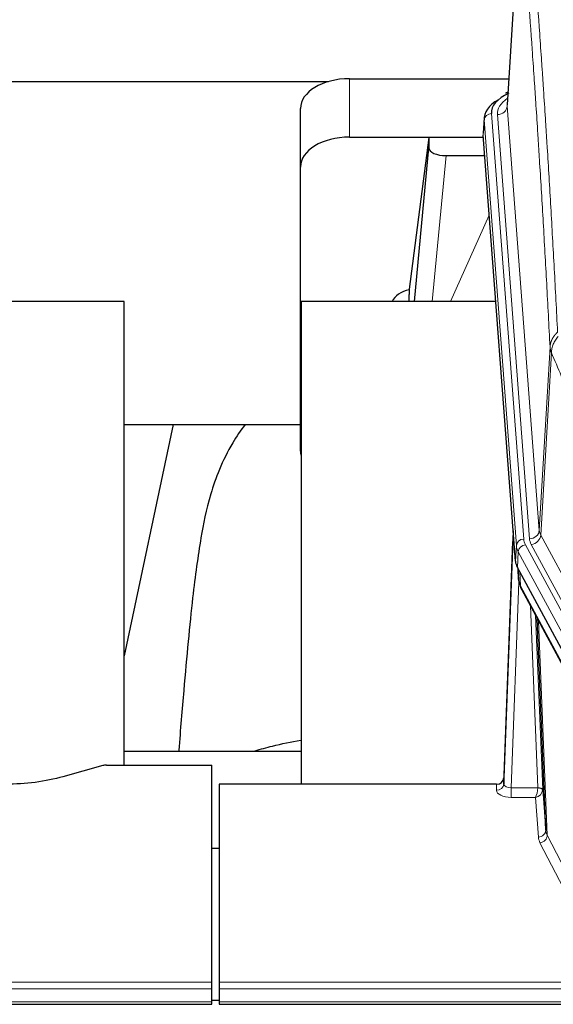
# Model space of a CAD drawing. Header units: inches. Extents: x 0 to 23760, y -13 to 16800.
# Tile 185 of 209: x 17235 to 17453, y 13955 to 14356. Entities that reach past the tile are written whole.
import ezdxf

# ---------------------------------------------------------------- set-up
doc = ezdxf.new("R2010")
doc.units = ezdxf.units.IN
doc.layers.add('254', color=7, linetype='Continuous', true_color=0xffffff)

msp = doc.modelspace()

# ---------------------------------------------------------------- linework, layer by layer
at = {"layer": '254', "color": 2, "linetype": 'Continuous', "lineweight": 25}
for p, q in [((17439.199, 14407.873), (17433.949, 14321.237)), ((17194.955, 14330.631), (17361.142, 14330.631)), ((17369.77, 14331.835), (17434.591, 14331.835)), ((17434.26, 14326.379), (17433.317, 14325.944)), ((17349.77, 14295.859), (17349.77, 14319.661)), ((17424.57, 14315.886), (17424.189, 14309.604)), ((17437.313, 14135.367), (17424.195, 14308.82)), ((17369.77, 14308.033), (17424.256, 14308.033)), ((17402.081, 14307.944), (17394.033, 14246.158)), ((17424.263, 14307.944), (17402.081, 14307.944)), ((17402.081, 14307.944), (17402.081, 14303.713)), ((17396.17, 14241.057), (17402.081, 14303.713)), ((17409.054, 14300.493), (17424.825, 14300.493)), ((17349.77, 14180.205), (17349.77, 14295.859)), ((17394.032, 14246.152), (17394.033, 14246.158)), ((17394.032, 14246.152), (17394.032, 14243.967)), ((17278.057, 14241.056), (17200.114, 14241.056)), ((17278.057, 14052.255), (17278.057, 14241.056)), ((17350.057, 14241.056), (17350.057, 14044.489)), ((17429.326, 14241.056), (17350.057, 14241.056)), ((17297.9, 14190.975), (17278.057, 14096.819)), ((17278.075, 14190.977), (17349.805, 14190.977)), ((17436.376, 14147.748), (17432.618, 14047.109)), ((17432.608, 14044.573), (17436.296, 14143.355)), ((17460.352, 14091.575), (17438.097, 14132.789)), ((17438.225, 14132.553), (17438.588, 14127.751)), ((17438.582, 14127.864), (17438.411, 14132.208)), ((17438.582, 14127.864), (17438.588, 14127.751)), ((17439.726, 14123.955), (17461.473, 14083.679)), ((17449.633, 14025.744), (17446.205, 14111.955)), ((17350.055, 14057.828), (17278.058, 14057.828)), ((17269.261, 14052.06), (17253.096, 14047.529)), ((17270.76, 14052.255), (17313.717, 14052.255)), ((17313.717, 13963.853), (17313.717, 14052.255)), ((17316.717, 14044.488), (17316.717, 13963.853)), ((17429.62, 14044.488), (17316.717, 14044.488)), ((17432.618, 14047.109), (17432.608, 14044.573)), ((17448.404, 14042.362), (17449.633, 14025.744)), ((17316.717, 14018.29), (17313.717, 14018.29)), ((17313.717, 13961.119), (17313.717, 13963.853)), ((17316.717, 13963.853), (17316.717, 13961.119)), ((17313.717, 13955.871), (17313.717, 13961.119)), ((17316.717, 13961.119), (17316.717, 13955.871)), ((17313.717, 13954.856), (17313.717, 13955.871)), ((17313.733, 13956.554), (17316.718, 13956.554)), ((17316.717, 13955.871), (17316.717, 13954.856)), ((16756.717, 13954.856), (17313.717, 13954.856)), ((17316.717, 13954.856), (17873.717, 13954.856))]:
    msp.add_line(p, q, dxfattribs=at)
at = {"layer": '254', "color": 110, "linetype": 'Continuous', "lineweight": 13}
for p, q in [((17439.201, 14407.251), (17433.953, 14320.661)), ((17369.77, 14308.033), (17369.77, 14331.835)), ((17433.953, 14320.661), (17447.02, 14147.888)), ((17427.57, 14317.67), (17440.68, 14144.309)), ((17429.961, 14317.235), (17443.028, 14144.462)), ((17424.575, 14315.1), (17424.195, 14308.82)), ((17437.686, 14141.739), (17424.575, 14315.1)), ((17409.054, 14300.493), (17403.447, 14241.057)), ((17410.859, 14241.057), (17426.656, 14276.279)), ((17447.02, 14147.888), (17451.396, 14222.565)), ((17451.952, 14220.231), (17447.601, 14145.979)), ((17447.601, 14145.979), (17468.953, 14106.436)), ((17437.313, 14135.367), (17437.686, 14141.739)), ((17441.378, 14142.018), (17463.552, 14100.953)), ((17465.077, 14102.627), (17443.725, 14142.171)), ((17438.471, 14139.162), (17438.097, 14132.789)), ((17460.645, 14098.096), (17438.471, 14139.162)), ((17438.227, 14132.548), (17438.582, 14127.864)), ((17439.148, 14130.842), (17439.367, 14125.285)), ((17438.731, 14126.893), (17435.6, 14043.041)), ((17439.367, 14125.285), (17461.114, 14085.009)), ((17446.406, 14043.128), (17443.384, 14117.179)), ((17445.511, 14113.239), (17448.404, 14042.362)), ((17446.751, 14110.944), (17450.218, 14023.733)), ((17429.609, 14042.04), (17429.62, 14044.488)), ((17435.6, 14043.041), (17435.6, 14039.126)), ((17435.6, 14043.041), (17446.405, 14043.041)), ((17435.6, 14039.126), (17445.442, 14039.126)), ((17446.636, 14022.977), (17445.442, 14039.126)), ((17450.218, 14023.733), (17471.703, 13982.119)), ((17468.795, 13979.056), (17447.31, 14020.67)), ((16756.717, 13963.853), (17313.717, 13963.853)), ((17316.717, 13963.853), (17873.717, 13963.853)), ((16756.717, 13961.119), (17313.717, 13961.119)), ((17316.717, 13961.119), (17873.717, 13961.119)), ((16756.717, 13955.871), (17313.717, 13955.871)), ((17316.717, 13955.871), (17873.717, 13955.871))]:
    msp.add_line(p, q, dxfattribs=at)
at = {"layer": '254', "color": 2, "linetype": 'Continuous', "lineweight": 25}
for centre, major_axis, ratio, start_param, end_param in [((17369.77, 14319.661), (-20, 0), 0.608706, 4.712389, 6.2831853), ((17451.589, 14318.044), (-24.034, 0.016), 0.461198, 5.4992389, 6.318352), ((17434.575, 14323.22), (1.258, -2.724), 0.6272114, 2.6666598, 3.1415983), ((17451.589, 14315.383), (-27.03, 0.194), 0.4633579, 5.618257, 6.3212481), ((17369.77, 14295.859), (-20, 0), 0.608706, 4.712389, 6.2831853), ((17409.107, 14303.738), (7.027, 0.031), 0.4617281, 3.1395348, 4.7027345), ((17396.911, 14238.978), (10.208, 0), 0.7029015, 1.8567446, 2.8477011), ((17396.911, 14047.587), (-10.152, 515.131), 0.0020796, 5.0973622, 5.1034662), ((17369.77, 14180.205), (-20, 0), 0.608706, 0, 0.1694742), ((17464.333, 14135.806), (27.037, 0.006), 0.4611335, 3.1763491, 3.3855005), ((17466.377, 14108.075), (-27.174, 22.247), 0.2659527, 0.2482941, 0.2802742), ((17465.226, 14137.351), (26.161, 11.46), 0.4493681, 3.0159633, 3.1613144), ((17443.08, 14126.176), (3.584, 1.776), 0.8816114, 2.7716102, 3.1419462), ((17270.763, 14050.797), (-3, 0.002), 0.4856498, 4.7136997, 5.2369038), ((17429.62, 14047.201), (3, 0.002), 0.9042699, 4.7116987, 6.2488686)]:
    msp.add_ellipse(centre, major_axis=major_axis, ratio=ratio, start_param=start_param, end_param=end_param, dxfattribs=at)
at = {"layer": '254', "color": 110, "linetype": 'Continuous', "lineweight": 13}
for centre, major_axis, ratio, start_param, end_param in [((17453.98, 14317.609), (-24.034, 0.016), 0.461198, 5.6862399, 6.318352), ((17429.961, 14320.783), (3.989, 0.302), 0.8864705, 4.6454478, 6.1638843), ((17427.57, 14315.009), (2.991, 0.226), 0.8864705, 1.5038552, 3.0222916), ((17443.028, 14148.01), (3.989, 0.302), 0.8864705, 4.6454478, 6.1638843), ((17467.046, 14148.4), (20.038, 0.241), 0.4621297, 3.1708089, 3.3799603), ((17436.296, 14141.202), (0.214, 6.443), 0.0117452, 0.5090713, 1.2305416), ((17440.68, 14141.648), (2.991, 0.226), 0.8864705, 1.5038552, 3.0222916), ((17464.698, 14144.7), (24.033, 0.005), 0.4611335, 3.1763491, 3.3855005), ((17467.046, 14144.852), (24.033, 0.005), 0.4611335, 3.1763491, 3.3855005), ((17443.725, 14145.719), (3.52, 1.9), 0.8606628, 4.2773553, 5.7957917), ((17439.294, 14143.263), (2.998, -0.112), 0.4302668, 3.1576572, 3.7226285), ((17464.698, 14142.039), (-27.028, 0.171), 0.4605352, 0.0378207, 0.2469722), ((17441.378, 14139.357), (2.64, 1.425), 0.8606628, 1.1357626, 2.6541991), ((17466.377, 14108.075), (-27.538, 20.422), 0.1820481, 0.3394749, 0.3714551), ((17443.246, 14125.855), (3.52, 1.9), 0.8606628, 2.7414655, 3.1415888), ((17429.609, 14044.664), (-3, 0.013), 0.8746179, 1.5745081, 3.1116779), ((17435.613, 14044.664), (3.004, 0.138), 0.5390598, 3.1127167, 4.683513), ((17435.613, 14042.04), (6.003, 0.008), 0.4854373, 3.1388974, 4.7096937), ((17445.442, 14041.749), (0.506, 2.997), 0.2740591, 3.694004, 5.2037138), ((17445.442, 14041.749), (2.669, 1.608), 0.8008031, 4.262859, 5.7725688), ((17445.407, 14043.096), (-1.001, 0.011), 0.9036686, 3.0924532, 3.1882188), ((17446.405, 14042.18), (1.996, -0.13), 0.4297663, 0.0674602, 1.5988341), ((17446.406, 14042.267), (1.998, 0.082), 0.4302193, 0.0160628, 1.553239), ((17445.407, 14042.235), (2.996, 0.15), 0.8842152, 6.1784612, 6.2742267), ((17446.636, 14025.601), (-2.992, -0.221), 0.8740585, 1.5062672, 3.1117425), ((17447.31, 14023.294), (-2.666, -1.376), 0.8484453, 1.1579292, 2.76165), ((17469.635, 14025.999), (-20.016, 0.121), 0.4848834, 0.0387668, 0.248091), ((17469.635, 14023.375), (-23.014, 0.002), 0.4845187, 0.0358431, 0.2451673)]:
    msp.add_ellipse(centre, major_axis=major_axis, ratio=ratio, start_param=start_param, end_param=end_param, dxfattribs=at)
for points, knots in [([(17442.256, 14413.867), (17442.828, 14407.176), (17443.955, 14393.533), (17445.601, 14372.292), (17446.667, 14357.613), (17447.455, 14346.409), (17447.847, 14340.759), (17448.298, 14334.081), (17448.491, 14331.202), (17448.619, 14329.278), (17448.682, 14328.314), (17449.001, 14323.484), (17449.381, 14317.64), (17449.819, 14310.74), (17450.005, 14307.765), (17450.13, 14305.778), (17450.191, 14304.782), (17450.748, 14295.804), (17451.72, 14279.597), (17453.131, 14254.544), (17454.039, 14237.348), (17454.486, 14228.627)], [0, 0, 0, 0, 0.125, 0.25, 0.375, 0.375, 0.4375, 0.46875, 0.484375, 0.484375, 0.5, 0.5, 0.5625, 0.59375, 0.609375, 0.609375, 0.625, 0.625, 0.75, 0.875, 1, 1, 1, 1]), ([(17451.396, 14222.565), (17450.951, 14231.259), (17450.046, 14248.401), (17448.639, 14273.375), (17447.669, 14289.533), (17447.114, 14298.483), (17447.052, 14299.476), (17446.928, 14301.457), (17446.742, 14304.423), (17446.306, 14311.302), (17445.927, 14317.128), (17445.609, 14321.944), (17445.546, 14322.905), (17445.418, 14324.823), (17445.226, 14327.694), (17444.776, 14334.352), (17444.386, 14339.985), (17443.599, 14351.156), (17442.536, 14365.793), (17440.895, 14386.974), (17439.771, 14400.578), (17439.201, 14407.251)], [0, 0, 0, 0, 0.125, 0.25, 0.375, 0.375, 0.390625, 0.390625, 0.40625, 0.4375, 0.5, 0.5, 0.515625, 0.515625, 0.53125, 0.5625, 0.625, 0.625, 0.75, 0.875, 1, 1, 1, 1]), ([(17451.396, 14222.565), (17451.397, 14222.58), (17451.399, 14222.61), (17451.402, 14222.654), (17451.405, 14222.699), (17451.409, 14222.744), (17451.413, 14222.789), (17451.417, 14222.834), (17451.421, 14222.878), (17451.426, 14222.923), (17451.43, 14222.968), (17451.436, 14223.013), (17451.441, 14223.057), (17451.446, 14223.102), (17451.452, 14223.147), (17451.458, 14223.191), (17451.465, 14223.236), (17451.471, 14223.28), (17451.478, 14223.325), (17451.485, 14223.369), (17451.493, 14223.414), (17451.5, 14223.458), (17451.508, 14223.503), (17451.516, 14223.547), (17451.525, 14223.592), (17451.533, 14223.636), (17451.542, 14223.68), (17451.551, 14223.725), (17451.561, 14223.769), (17451.57, 14223.813), (17451.58, 14223.857), (17451.59, 14223.901), (17451.601, 14223.945), (17451.611, 14223.989), (17451.622, 14224.033), (17451.633, 14224.077), (17451.645, 14224.121), (17451.656, 14224.165), (17451.668, 14224.209), (17451.68, 14224.252), (17451.693, 14224.296), (17451.705, 14224.34), (17451.718, 14224.383), (17451.731, 14224.427), (17451.745, 14224.47), (17451.758, 14224.514), (17451.772, 14224.557), (17451.786, 14224.6), (17451.8, 14224.644), (17451.815, 14224.687), (17451.83, 14224.73), (17451.845, 14224.773), (17451.86, 14224.816), (17451.876, 14224.859), (17451.892, 14224.902), (17451.908, 14224.945), (17451.924, 14224.987), (17451.94, 14225.03), (17451.957, 14225.073), (17451.974, 14225.115), (17451.991, 14225.158), (17452.009, 14225.2), (17452.027, 14225.242), (17452.045, 14225.285), (17452.063, 14225.327), (17452.081, 14225.369), (17452.1, 14225.411), (17452.119, 14225.453), (17452.138, 14225.495), (17452.157, 14225.537), (17452.177, 14225.578), (17452.197, 14225.62), (17452.217, 14225.662), (17452.237, 14225.703), (17452.258, 14225.744), (17452.278, 14225.786), (17452.305, 14225.839), (17452.339, 14225.904), (17452.38, 14225.981), (17452.422, 14226.057), (17452.464, 14226.133), (17452.507, 14226.209), (17452.551, 14226.285), (17452.596, 14226.36), (17452.642, 14226.435), (17452.688, 14226.51), (17452.735, 14226.584), (17452.783, 14226.658), (17452.832, 14226.731), (17452.881, 14226.805), (17452.931, 14226.877), (17452.982, 14226.95), (17453.034, 14227.022), (17453.087, 14227.094), (17453.14, 14227.165), (17453.194, 14227.236), (17453.248, 14227.307), (17453.304, 14227.377), (17453.36, 14227.447), (17453.416, 14227.516), (17453.474, 14227.585), (17453.532, 14227.653), (17453.591, 14227.722), (17453.651, 14227.789), (17453.711, 14227.856), (17453.772, 14227.923), (17453.833, 14227.989), (17453.896, 14228.055), (17453.959, 14228.121), (17454.022, 14228.186), (17454.087, 14228.25), (17454.151, 14228.314), (17454.217, 14228.378), (17454.283, 14228.441), (17454.35, 14228.503), (17454.417, 14228.565), (17454.463, 14228.606), (17454.486, 14228.627)], [0, 0, 0, 0, 0.0066687, 0.0133374, 0.0200061, 0.0266746, 0.0333432, 0.0400116, 0.0466801, 0.0533484, 0.0600168, 0.066685, 0.0733532, 0.0800214, 0.0866895, 0.0933575, 0.1000255, 0.1066935, 0.1133614, 0.1200292, 0.126697, 0.1333647, 0.1400324, 0.1467001, 0.1533676, 0.1600352, 0.1667026, 0.1733701, 0.1800374, 0.1867047, 0.193372, 0.2000392, 0.2067064, 0.2133735, 0.2200405, 0.2267075, 0.2333745, 0.2400414, 0.2467082, 0.253375, 0.2600418, 0.2667085, 0.2733751, 0.2800417, 0.2867082, 0.2933747, 0.3000412, 0.3067075, 0.3133739, 0.3200401, 0.3267064, 0.3333725, 0.3400387, 0.3467047, 0.3533708, 0.3600367, 0.3667026, 0.3733685, 0.3800343, 0.3867001, 0.3933658, 0.4000315, 0.4066971, 0.4133626, 0.4200281, 0.4266936, 0.433359, 0.4400243, 0.4466896, 0.4533549, 0.4600201, 0.4666852, 0.4733503, 0.4800154, 0.4866804, 0.4933453, 0.5000102, 0.5125098, 0.5250093, 0.5375088, 0.5500082, 0.5625077, 0.5750071, 0.5875066, 0.600006, 0.6125054, 0.6250049, 0.6375043, 0.6500037, 0.6625032, 0.6750026, 0.6875021, 0.7000016, 0.7125011, 0.7250006, 0.7375001, 0.7499997, 0.7624993, 0.7749989, 0.7874985, 0.7999982, 0.812498, 0.8249977, 0.8374975, 0.8499974, 0.8624973, 0.8749972, 0.8874972, 0.8999973, 0.9124974, 0.9249976, 0.9374978, 0.9499981, 0.9624985, 0.9749989, 0.9874994, 1, 1, 1, 1]), ([(17451.952, 14220.231), (17451.974, 14220.814), (17452.051, 14221.402), (17452.315, 14222.569), (17452.501, 14223.148), (17452.972, 14224.279), (17453.258, 14224.832), (17453.916, 14225.896), (17454.289, 14226.406), (17454.698, 14226.889)], [0, 0, 0, 0, 0.25, 0.25, 0.5, 0.5, 0.75, 0.75, 1, 1, 1, 1]), ([(17451.952, 14220.231), (17451.947, 14220.244), (17451.937, 14220.269), (17451.922, 14220.307), (17451.907, 14220.346), (17451.892, 14220.385), (17451.876, 14220.425), (17451.861, 14220.466), (17451.846, 14220.507), (17451.83, 14220.549), (17451.815, 14220.592), (17451.799, 14220.635), (17451.784, 14220.679), (17451.769, 14220.723), (17451.753, 14220.768), (17451.738, 14220.814), (17451.723, 14220.86), (17451.708, 14220.907), (17451.693, 14220.954), (17451.678, 14221.002), (17451.664, 14221.051), (17451.649, 14221.1), (17451.635, 14221.15), (17451.621, 14221.201), (17451.607, 14221.252), (17451.594, 14221.304), (17451.58, 14221.356), (17451.56, 14221.44), (17451.534, 14221.553), (17451.505, 14221.69), (17451.482, 14221.817), (17451.462, 14221.934), (17451.446, 14222.041), (17451.434, 14222.138), (17451.424, 14222.226), (17451.416, 14222.303), (17451.41, 14222.37), (17451.405, 14222.427), (17451.402, 14222.474), (17451.399, 14222.51), (17451.398, 14222.537), (17451.397, 14222.554), (17451.396, 14222.562), (17451.396, 14222.565)], [0, 0, 0, 0, 0.0155037, 0.0313049, 0.0474035, 0.0637997, 0.0804935, 0.097485, 0.1147743, 0.1323613, 0.1502462, 0.1684289, 0.1869096, 0.2056883, 0.224765, 0.2441397, 0.2638126, 0.2837835, 0.3040527, 0.32462, 0.3454856, 0.3666494, 0.3881116, 0.409872, 0.4319308, 0.454288, 0.4769435, 0.4998975, 0.5635611, 0.6228928, 0.6778927, 0.7285606, 0.7748966, 0.8169007, 0.8545729, 0.8879131, 0.9169214, 0.9415977, 0.9619421, 0.9779545, 0.989635, 0.9969835, 1, 1, 1, 1]), ([(17467.995, 14182.086), (17466.664, 14185.327), (17465.332, 14188.553), (17462.664, 14194.973), (17461.329, 14198.167), (17457.318, 14207.703), (17454.638, 14213.998), (17451.952, 14220.231)], [0, 0, 0, 0, 0.25, 0.25, 0.5, 0.5, 1, 1, 1, 1])]:
    msp.add_open_spline(points, degree=3, knots=knots, dxfattribs=at)
at = {"layer": '254', "color": 2, "linetype": 'Continuous', "lineweight": 25}
for points, knots in [([(17327.239, 14191.036), (17325.361, 14188.556), (17318.76, 14178.638), (17312.125, 14160.809), (17308.936, 14143.759), (17305.543, 14119.707), (17302.85, 14089.549), (17300.883, 14066.628), (17300.226, 14058.011), (17300.214, 14057.852)], [0, 0, 0, 0, 0.0518113, 0.2036205, 0.372795, 0.587921, 0.850882, 0.9972478, 1, 1, 1, 1]), ([(17331.3, 14058.055), (17333.593, 14058.784), (17339.634, 14060.49), (17345.996, 14061.767), (17349.896, 14062.386)], [0, 0, 0, 0, 0.3916437, 1, 1, 1, 1]), ([(17253.096, 14047.529), (17249.563, 14046.538), (17245.761, 14045.774), (17237.878, 14044.749), (17233.798, 14044.488), (17229.717, 14044.488)], [0, 0, 0, 0, 0.5, 0.5, 1, 1, 1, 1])]:
    msp.add_open_spline(points, degree=3, knots=knots, dxfattribs=at)
msp.add_open_spline([(17439.495, 14124.4), (17439.605, 14124.178), (17439.726, 14123.955)], degree=2, dxfattribs=at)

doc.saveas('drawing.dxf')
